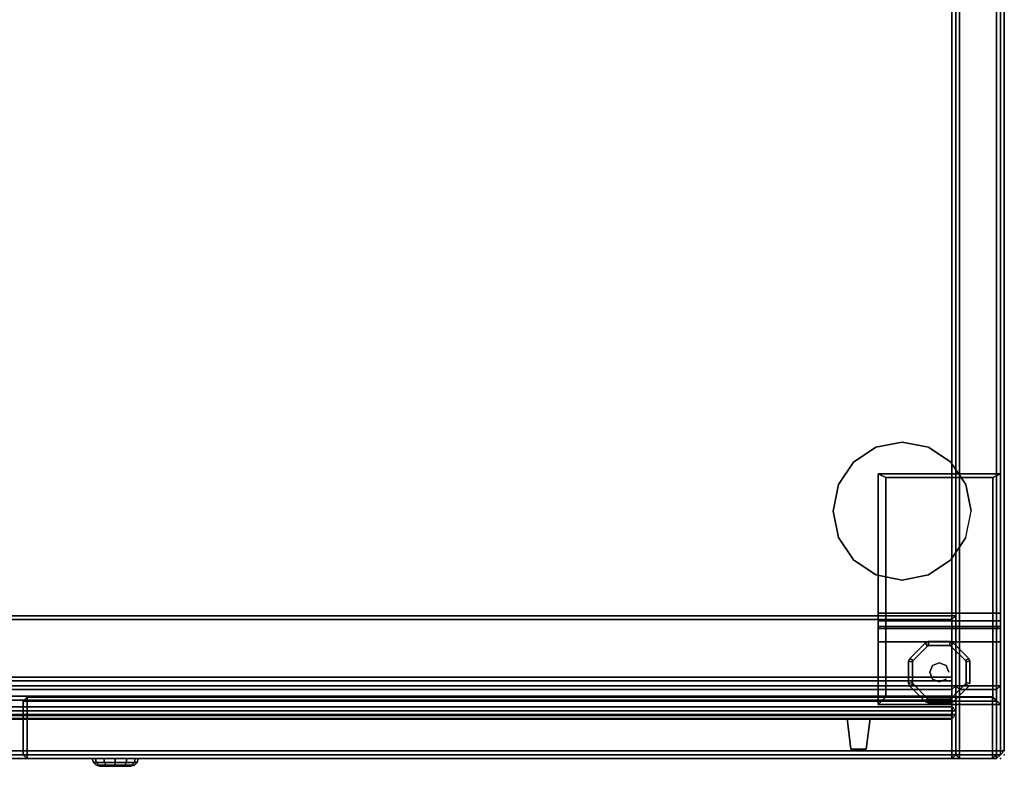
# Model space of a CAD drawing. Header units: inches. Extents: x -36 to 502, y -215 to 67.
# Tile 253 of 256: x 436 to 452, y 7 to 19. Entities that reach past the tile are written whole.
import ezdxf

# ---------------------------------------------------------------- set-up
doc = ezdxf.new("R2010")
doc.units = ezdxf.units.IN
doc.header["$MEASUREMENT"] = 0
for name, color, linetype in [('A-FURN-3-CRED', 33, 'Continuous'), ('A-FURN-3-CRED-DOOR', 35, 'Continuous'), ('A-FURN-3-CRED-GLIDE', 253, 'Continuous'), ('A-FURN-3-CRED-LOCK', 7, 'Continuous'), ('A-FURN-3-CRED-SURFACE-EDGE', 39, 'Continuous'), ('A-FURN-3-CRED-SURFACE-TOP', 37, 'Continuous'), ('A-FURN-3-CRED-UPPER', 33, 'Continuous'), ('A-FURN-3-CRED-UPPER-DOOR-GLASS', 254, 'Continuous'), ('A-FURN-3-CRED-UPPER-DOOR-GLASS-HATCH', 5, 'Continuous'), ('A-FURN-3-CRED-UPPER-DOOR-HANDLE', 252, 'Continuous'), ('A-FURN-3-CRED-UPPER-DOOR-SLIDE', 253, 'Continuous'), ('A-FURN-3-CRED-UPPER-SHELF', 33, 'Continuous'), ('A-FURN-3-NODE', 7, 'Continuous')]:
    doc.layers.add(name, color=color, linetype=linetype)

# ---------------------------------------------------------------- blocks, each defined once
blk = doc.blocks.new('GACJ-2048-LJS-3D-3')
at = {"layer": 'A-FURN-3-CRED-SURFACE-EDGE'}
for points in [[(47.9075, -0.0625, 19), (47.9075, -19.6175, 19), (47.97, -19.6175, 18.9375), (47.97, -0.0625, 18.9375)], [(47.9075, -0.0625, 17.8125), (47.97, -0.0625, 17.875), (47.97, -19.6175, 17.875), (47.9075, -19.6175, 17.8125)], [(47.97, -0.0625, 18.9375), (47.97, -19.6175, 18.9375), (47.97, -19.6175, 17.875), (47.97, -0.0625, 17.875)], [(47.9075, -19.68, 18.9375), (47.9075, -19.6175, 19), (0.0625, -19.6175, 19), (0.0625, -19.68, 18.9375)], [(0.0625, -19.68, 17.875), (0.0625, -19.6175, 17.8125), (47.9075, -19.6175, 17.8125), (47.9075, -19.68, 17.875)], [(0.0625, -19.68, 17.875), (47.9075, -19.68, 17.875), (47.9075, -19.68, 18.9375), (0.0625, -19.68, 18.9375)], [(47.97, -19.6175, 17.875), (47.97, -19.6175, 18.9375), (47.9075, -19.68, 18.9375), (47.9075, -19.68, 17.875)], [(47.97, -19.6175, 17.875), (47.9075, -19.68, 17.875), (47.9075, -19.6175, 17.8125), (47.97, -19.6175, 17.875)], [(47.9075, -19.68, 18.9375), (47.97, -19.6175, 18.9375), (47.9075, -19.6175, 19), (47.9075, -19.68, 18.9375)]]:
    blk.add_3dface(points, dxfattribs=at)
at = {"layer": 'A-FURN-3-CRED-SURFACE-TOP'}
for points in [[(47.9075, -19.6175, 19), (47.9075, -0.0625, 19), (0.0625, -0.0625, 19), (0.0625, -19.6175, 19)], [(0.0625, -19.6175, 17.8125), (0.0625, -0.0625, 17.8125), (47.9075, -0.0625, 17.8125), (47.9075, -19.6175, 17.8125)]]:
    blk.add_3dface(points, dxfattribs=at)
at = {"layer": 'A-FURN-3-NODE'}
blk.add_point((47.97, -19.68), dxfattribs=at)
blk = doc.blocks.new('GAC2-2048-LGSNAG6-3D-3')
at = {"layer": 'A-FURN-3-CRED'}
for points, invisible_edges in [([(0.791, -0.062, 3.024), (0.791, -18.493, 3.024), (47.179, -18.493, 3.024), (47.179, -0.062, 3.024)], 7), ([(47.179, -18.493, 2.296), (0.791, -18.493, 2.296), (0.791, -0.062, 2.296), (47.179, -0.062, 2.296)], 11)]:
    blk.add_3dface(points, dxfattribs=dict(at, invisible_edges=invisible_edges))
for points in [[(0.791, -0.062, 17.579), (0.791, -18.493, 17.579), (47.179, -18.493, 17.579), (47.179, -0.062, 17.579)], [(47.179, -0.062, 16.835), (47.179, -18.493, 16.835), (0.791, -18.493, 16.835), (0.791, -0.062, 16.835)], [(47.179, -0.062, 17.579), (47.179, -18.493, 17.579), (47.242, -18.493, 17.516), (47.242, -0.062, 17.516)], [(47.179, -0.062, 16.835), (47.242, -0.062, 16.897), (47.242, -18.493, 16.897), (47.179, -18.493, 16.835)], [(47.179, -0.062, 3.024), (47.179, -18.493, 3.024), (47.242, -18.493, 2.962), (47.242, -0.062, 2.962)], [(47.179, -0.062, 2.296), (47.242, -0.062, 2.359), (47.242, -18.493, 2.359), (47.179, -18.493, 2.296)], [(47.242, -18.493, 17.516), (47.304, -18.493, 17.579), (47.304, -0.062, 17.579), (47.242, -0.062, 17.516)], [(47.242, -18.493, 2.359), (47.242, -0.062, 2.359), (47.304, -0.062, 2.296), (47.304, -18.493, 2.296)], [(47.242, -0.062, 17.516), (47.242, -18.493, 17.516), (47.242, -18.493, 16.897), (47.242, -0.062, 16.897)], [(47.242, -0.062, 2.962), (47.242, -18.493, 2.962), (47.242, -18.493, 2.359), (47.242, -0.062, 2.359)], [(47.242, -18.493, 2.359), (47.242, -18.493, 17.516), (47.242, -0.062, 17.516), (47.242, -0.062, 2.359)], [(47.907, -18.493, 17.579), (47.907, -0.062, 17.579), (47.304, -0.062, 17.579), (47.304, -18.493, 17.579)], [(47.304, -18.493, 2.296), (47.304, -0.062, 2.296), (47.907, -0.062, 2.296), (47.907, -18.493, 2.296)], [(47.97, -18.493, 17.516), (47.97, -0.062, 17.516), (47.907, -0.062, 17.579), (47.907, -18.493, 17.579)], [(47.97, -18.493, 2.359), (47.907, -18.493, 2.296), (47.907, -0.062, 2.296), (47.97, -0.062, 2.359)], [(47.97, -0.062, 17.516), (47.97, -18.493, 17.516), (47.97, -18.493, 2.359), (47.97, -0.062, 2.359)], [(47.179, -18.555, 17.516), (47.179, -18.493, 17.579), (0.791, -18.493, 17.579), (0.791, -18.555, 17.516)], [(0.791, -18.555, 16.897), (0.791, -18.493, 16.835), (47.179, -18.493, 16.835), (47.179, -18.555, 16.897)], [(47.179, -18.555, 2.962), (47.179, -18.493, 3.024), (0.791, -18.493, 3.024), (0.791, -18.555, 2.962)], [(0.791, -18.555, 2.359), (0.791, -18.493, 2.296), (47.179, -18.493, 2.296), (47.179, -18.555, 2.359)], [(0.791, -18.555, 16.897), (47.179, -18.555, 16.897), (47.179, -18.555, 17.516), (0.791, -18.555, 17.516)], [(0.791, -18.555, 2.359), (47.179, -18.555, 2.359), (47.179, -18.555, 2.962), (0.791, -18.555, 2.962)], [(47.242, -18.493, 16.897), (47.242, -18.493, 17.516), (47.179, -18.555, 17.516), (47.179, -18.555, 16.897)], [(47.242, -18.493, 16.897), (47.179, -18.555, 16.897), (47.179, -18.493, 16.835), (47.242, -18.493, 16.897)], [(47.179, -18.555, 17.516), (47.242, -18.493, 17.516), (47.179, -18.493, 17.579), (47.179, -18.555, 17.516)], [(47.242, -18.493, 2.359), (47.242, -18.493, 2.962), (47.179, -18.555, 2.962), (47.179, -18.555, 2.359)], [(47.242, -18.493, 2.359), (47.179, -18.555, 2.359), (47.179, -18.493, 2.296), (47.242, -18.493, 2.359)], [(47.179, -18.555, 2.962), (47.242, -18.493, 2.962), (47.179, -18.493, 3.024), (47.179, -18.555, 2.962)], [(47.304, -18.555, 17.516), (47.242, -18.493, 17.516), (47.242, -18.493, 2.359), (47.304, -18.555, 2.359)], [(47.304, -18.555, 17.516), (47.304, -18.493, 17.579), (47.242, -18.493, 17.516), (47.304, -18.555, 17.516)], [(47.304, -18.493, 2.296), (47.304, -18.555, 2.359), (47.242, -18.493, 2.359), (47.304, -18.493, 2.296)], [(47.907, -18.493, 17.579), (47.304, -18.493, 17.579), (47.304, -18.555, 17.516), (47.907, -18.555, 17.516)], [(47.304, -18.493, 2.296), (47.907, -18.493, 2.296), (47.907, -18.555, 2.359), (47.304, -18.555, 2.359)], [(47.907, -18.555, 2.359), (47.907, -18.555, 17.516), (47.304, -18.555, 17.516), (47.304, -18.555, 2.359)], [(47.907, -18.555, 2.359), (47.97, -18.493, 2.359), (47.97, -18.493, 17.516), (47.907, -18.555, 17.516)], [(47.907, -18.493, 17.579), (47.907, -18.555, 17.516), (47.97, -18.493, 17.516), (47.907, -18.493, 17.579)], [(47.907, -18.555, 2.359), (47.907, -18.493, 2.296), (47.97, -18.493, 2.359), (47.907, -18.555, 2.359)]]:
    blk.add_3dface(points, dxfattribs=at)
at = {"layer": 'A-FURN-3-CRED-DOOR'}
for points in [[(32.039, -18.743, 17.516), (32.101, -18.68, 17.516), (32.101, -18.68, 2.359), (32.039, -18.743, 2.359)], [(32.039, -18.743, 17.516), (32.101, -18.743, 17.579), (32.101, -18.68, 17.516), (32.039, -18.743, 17.516)], [(32.101, -18.743, 2.296), (32.039, -18.743, 2.359), (32.101, -18.68, 2.359), (32.101, -18.743, 2.296)], [(32.039, -19.618, 2.359), (32.039, -19.618, 17.516), (32.039, -18.743, 17.516), (32.039, -18.743, 2.359)], [(32.101, -19.618, 17.579), (32.101, -18.743, 17.579), (32.039, -18.743, 17.516), (32.039, -19.618, 17.516)], [(32.101, -18.743, 2.296), (32.101, -19.618, 2.296), (32.039, -19.618, 2.359), (32.039, -18.743, 2.359)], [(32.101, -18.68, 17.516), (32.101, -18.743, 17.579), (47.84, -18.743, 17.579), (47.84, -18.68, 17.516)], [(32.101, -18.68, 2.359), (47.84, -18.68, 2.359), (47.84, -18.743, 2.296), (32.101, -18.743, 2.296)], [(32.101, -18.68, 2.359), (32.101, -18.68, 17.516), (47.84, -18.68, 17.516), (47.84, -18.68, 2.359)], [(32.101, -18.743, 2.296), (47.84, -18.743, 2.296), (47.84, -19.618, 2.296), (32.101, -19.618, 2.296)], [(32.101, -19.618, 17.579), (47.84, -19.618, 17.579), (47.84, -18.743, 17.579), (32.101, -18.743, 17.579)], [(47.903, -18.743, 2.359), (47.84, -18.68, 2.359), (47.84, -18.68, 17.516), (47.903, -18.743, 17.516)], [(47.84, -18.743, 17.579), (47.903, -18.743, 17.516), (47.84, -18.68, 17.516), (47.84, -18.743, 17.579)], [(47.903, -18.743, 2.359), (47.84, -18.743, 2.296), (47.84, -18.68, 2.359), (47.903, -18.743, 2.359)], [(47.84, -18.743, 17.579), (47.84, -19.618, 17.579), (47.903, -19.618, 17.516), (47.903, -18.743, 17.516)], [(47.84, -19.618, 2.296), (47.84, -18.743, 2.296), (47.903, -18.743, 2.359), (47.903, -19.618, 2.359)], [(47.903, -18.743, 2.359), (47.903, -18.743, 17.516), (47.903, -19.618, 17.516), (47.903, -19.618, 2.359)], [(32.039, -19.618, 2.359), (32.101, -19.68, 2.359), (32.101, -19.68, 17.516), (32.039, -19.618, 17.516)], [(32.101, -19.618, 17.579), (32.039, -19.618, 17.516), (32.101, -19.68, 17.516), (32.101, -19.618, 17.579)], [(32.039, -19.618, 2.359), (32.101, -19.618, 2.296), (32.101, -19.68, 2.359), (32.039, -19.618, 2.359)], [(32.101, -19.68, 2.359), (32.101, -19.618, 2.296), (47.84, -19.618, 2.296), (47.84, -19.68, 2.359)], [(32.101, -19.68, 17.516), (47.84, -19.68, 17.516), (47.84, -19.618, 17.579), (32.101, -19.618, 17.579)], [(47.84, -19.68, 17.516), (32.101, -19.68, 17.516), (32.101, -19.68, 2.359), (47.84, -19.68, 2.359)], [(47.903, -19.618, 17.516), (47.84, -19.68, 17.516), (47.84, -19.68, 2.359), (47.903, -19.618, 2.359)], [(47.903, -19.618, 17.516), (47.84, -19.618, 17.579), (47.84, -19.68, 17.516), (47.903, -19.618, 17.516)], [(47.84, -19.618, 2.296), (47.903, -19.618, 2.359), (47.84, -19.68, 2.359), (47.84, -19.618, 2.296)]]:
    blk.add_3dface(points, dxfattribs=at)
at = {"layer": 'A-FURN-3-CRED-GLIDE'}
for points, invisible_edges in [([(45.937, -14.607, 33.812), (45.572, -14.851, 33.812), (47.163, -14.851, 33.812), (46.798, -14.607, 33.812)], 10), ([(46.368, -14.522, 33.812), (45.937, -14.607, 33.812), (46.798, -14.607, 33.812)], 2), ([(45.572, -14.851, 33.812), (45.328, -15.216, 33.812), (47.407, -15.216, 33.812), (47.163, -14.851, 33.812)], 10), ([(45.974, -18.796, 2.17), (45.974, -15.04, 2.17), (45.974, -15.04, 1.918), (45.974, -17.309, 1.918)], 8), ([(47.97, -18.796, 2.17), (47.97, -17.309, 1.918), (47.97, -15.04, 1.918), (47.97, -15.04, 2.17)], 1), ([(45.243, -15.647, 33.812), (47.493, -15.647, 33.812), (47.407, -15.216, 33.812), (45.328, -15.216, 33.812)], 5), ([(45.243, -15.647, 33.812), (45.328, -16.077, 33.812), (47.407, -16.077, 33.812), (47.493, -15.647, 33.812)], 10), ([(45.328, -16.077, 33.812), (45.572, -16.442, 33.812), (47.163, -16.442, 33.812), (47.407, -16.077, 33.812)], 10), ([(46.798, -16.686, 33.812), (47.163, -16.442, 33.812), (45.572, -16.442, 33.812), (45.937, -16.686, 33.812)], 10), ([(45.937, -16.686, 33.812), (46.368, -16.772, 33.812), (46.798, -16.686, 33.812)], 8), ([(45.974, -17.309, 1.918), (45.974, -17.434, 1.885), (45.974, -18.796, 2.17), (45.974, -17.309, 1.918)], 6), ([(47.97, -18.796, 2.17), (47.97, -17.434, 1.885), (47.97, -17.309, 1.918), (47.97, -18.796, 2.17)], 5), ([(45.974, -17.525, 1.793), (45.974, -18.796, 2.17), (45.974, -17.434, 1.885), (45.974, -17.525, 1.793)], 3), ([(47.97, -18.796, 2.17), (47.97, -17.525, 1.793), (47.97, -17.434, 1.885)], 9), ([(45.974, -17.525, 1.793), (45.974, -17.559, 1.668), (45.974, -18.796, 2.17), (45.974, -17.525, 1.793)], 6), ([(45.974, -17.777, 0.383), (45.974, -18.796, 0.383), (45.974, -18.796, 2.17), (45.974, -17.559, 1.668)], 4), ([(47.97, -18.796, 2.17), (47.97, -17.559, 1.668), (47.97, -17.525, 1.793)], 9), ([(47.97, -18.796, 0.383), (47.97, -17.777, 0.383), (47.97, -17.559, 1.668), (47.97, -18.796, 2.17)], 4), ([(46.544, -18.083), (46.782, -17.845), (47.162, -17.845), (47.4, -18.083)], 10), ([(47.162, -17.845, 0.313), (46.782, -17.845, 0.313), (46.544, -18.083, 0.313), (47.4, -18.083, 0.313)], 5), ([(47.141, -17.836), (47.162, -17.845), (46.782, -17.845), (46.804, -17.836)], 2), ([(46.782, -17.845, 0.313), (47.162, -17.845, 0.313), (47.141, -17.836, 0.313), (46.804, -17.836, 0.313)], 1), ([(47.4, -18.083), (47.409, -18.104), (46.535, -18.104), (46.544, -18.083)], 10), ([(46.535, -18.104, 0.313), (47.409, -18.104, 0.313), (47.4, -18.083, 0.313), (46.544, -18.083, 0.313)], 5), ([(46.535, -18.441), (46.535, -18.104), (47.409, -18.104), (47.409, -18.441)], 10), ([(47.409, -18.104, 0.313), (46.535, -18.104, 0.313), (46.535, -18.441, 0.313), (47.409, -18.441, 0.313)], 5), ([(47.409, -18.441), (47.4, -18.463), (46.544, -18.463), (46.535, -18.441)], 10), ([(46.544, -18.463, 0.313), (47.4, -18.463, 0.313), (47.409, -18.441, 0.313), (46.535, -18.441, 0.313)], 5), ([(46.782, -18.701), (46.544, -18.463), (47.4, -18.463), (47.162, -18.701)], 10), ([(47.4, -18.463, 0.313), (46.544, -18.463, 0.313), (46.782, -18.701, 0.313), (47.162, -18.701, 0.313)], 5), ([(47.162, -18.701), (47.141, -18.71), (46.804, -18.71), (46.782, -18.701)], 8), ([(46.804, -18.71, 0.313), (47.141, -18.71, 0.313), (47.162, -18.701, 0.313), (46.782, -18.701, 0.313)], 4)]:
    blk.add_3dface(points, dxfattribs=dict(at, invisible_edges=invisible_edges))
for points in [[(45.974, -17.309, 1.918), (45.974, -15.04, 1.918), (47.97, -15.04, 1.918), (47.97, -17.309, 1.918)], [(45.974, -15.04, 1.918), (45.974, -15.04, 2.17), (47.97, -15.04, 2.17), (47.97, -15.04, 1.918)], [(45.974, -15.04, 2.17), (46.099, -15.102, 2.17), (47.845, -15.102, 2.17), (47.97, -15.04, 2.17)], [(46.099, -15.102, 2.17), (45.974, -15.04, 2.17), (45.974, -18.796, 2.17), (46.099, -18.671, 2.17)], [(47.97, -18.796, 2.17), (47.97, -15.04, 2.17), (47.845, -15.102, 2.17), (47.845, -18.671, 2.17)], [(46.099, -15.102, 2.17), (46.099, -15.102, 2.296), (47.845, -15.102, 2.296), (47.845, -15.102, 2.17)], [(46.099, -15.102, 2.296), (46.099, -15.102, 2.17), (46.099, -18.671, 2.17), (46.099, -18.671, 2.296)], [(46.099, -18.671, 2.296), (47.845, -18.671, 2.296), (47.845, -15.102, 2.296), (46.099, -15.102, 2.296)], [(47.845, -18.671, 2.17), (47.845, -15.102, 2.17), (47.845, -15.102, 2.296), (47.845, -18.671, 2.296)], [(45.974, -17.434, 1.885), (45.974, -17.309, 1.918), (47.97, -17.309, 1.918), (47.97, -17.434, 1.885)], [(45.974, -17.525, 1.793), (45.974, -17.434, 1.885), (47.97, -17.434, 1.885), (47.97, -17.525, 1.793)], [(45.974, -17.559, 1.668), (45.974, -17.525, 1.793), (47.97, -17.525, 1.793), (47.97, -17.559, 1.668)], [(45.974, -17.777, 0.383), (45.974, -17.559, 1.668), (47.97, -17.559, 1.668), (47.97, -17.777, 0.383)], [(45.974, -18.796, 0.383), (45.974, -17.777, 0.383), (47.97, -17.777, 0.383), (47.97, -18.796, 0.383)], [(46.099, -18.671, 2.17), (45.974, -18.796, 2.17), (47.97, -18.796, 2.17), (47.845, -18.671, 2.17)], [(46.099, -18.671, 2.17), (47.845, -18.671, 2.17), (47.845, -18.671, 2.296), (46.099, -18.671, 2.296)], [(45.974, -18.796, 2.17), (45.974, -18.796, 0.383), (47.97, -18.796, 0.383), (47.97, -18.796, 2.17)]]:
    blk.add_3dface(points, dxfattribs=at)
at = {"layer": 'A-FURN-3-CRED-UPPER'}
for points in [[(47.179, -0.078, 17.829), (47.179, -19.618, 17.829), (0.791, -19.618, 17.829), (0.791, -0.078, 17.829)], [(0.791, -19.618, 33.562), (47.179, -19.618, 33.562), (47.179, -0.078, 33.562), (0.791, -0.078, 33.562)], [(47.179, -0.078, 18.557), (47.179, -19.618, 18.557), (47.242, -19.618, 18.495), (47.242, -0.078, 18.495)], [(47.179, -0.078, 17.829), (47.242, -0.078, 17.891), (47.242, -19.618, 17.891), (47.179, -19.618, 17.829)], [(47.242, -19.618, 32.881), (47.179, -19.618, 32.818), (47.179, -0.078, 32.818), (47.242, -0.078, 32.881)], [(47.242, -19.618, 33.5), (47.242, -0.078, 33.5), (47.179, -0.078, 33.562), (47.179, -19.618, 33.562)], [(47.242, -19.618, 33.5), (47.304, -19.618, 33.563), (47.304, -0.062, 33.563), (47.242, -0.062, 33.5)], [(47.242, -0.062, 33.5), (47.242, -0.062, 17.891), (47.242, -19.618, 17.891), (47.242, -19.618, 33.5)], [(47.242, -0.062, 17.891), (47.304, -0.062, 17.829), (47.304, -19.618, 17.829), (47.242, -19.618, 17.891)], [(47.242, -0.078, 18.495), (47.242, -19.618, 18.495), (47.242, -19.618, 17.891), (47.242, -0.078, 17.891)], [(47.242, -19.618, 33.5), (47.242, -19.618, 32.881), (47.242, -0.078, 32.881), (47.242, -0.078, 33.5)], [(47.907, -19.618, 33.563), (47.907, -0.062, 33.563), (47.304, -0.062, 33.563), (47.304, -19.618, 33.563)], [(47.304, -19.618, 17.829), (47.304, -0.062, 17.829), (47.907, -0.062, 17.829), (47.907, -19.618, 17.829)], [(47.97, -19.618, 33.5), (47.97, -0.062, 33.5), (47.907, -0.062, 33.563), (47.907, -19.618, 33.563)], [(47.97, -19.618, 17.891), (47.907, -19.618, 17.829), (47.907, -0.062, 17.829), (47.97, -0.062, 17.891)], [(47.97, -0.062, 33.5), (47.97, -19.618, 33.5), (47.97, -19.618, 17.891), (47.97, -0.062, 17.891)], [(47.179, -19.618, 17.829), (47.179, -19.68, 17.891), (0.791, -19.68, 17.891), (0.791, -19.618, 17.829)], [(47.179, -19.68, 18.495), (47.179, -19.618, 18.557), (0.791, -19.618, 18.557), (0.791, -19.68, 18.495)], [(0.791, -19.68, 33.5), (47.179, -19.68, 33.5), (47.179, -19.618, 33.562), (0.791, -19.618, 33.562)], [(0.791, -19.618, 32.818), (47.179, -19.618, 32.818), (47.179, -19.68, 32.881), (0.791, -19.68, 32.881)], [(0.791, -19.68, 18.495), (0.791, -19.68, 17.891), (47.179, -19.68, 17.891), (47.179, -19.68, 18.495)], [(47.179, -19.68, 33.5), (0.791, -19.68, 33.5), (0.791, -19.68, 32.881), (47.179, -19.68, 32.881)], [(47.242, -19.618, 17.891), (47.242, -19.618, 18.495), (47.179, -19.68, 18.495), (47.179, -19.68, 17.891)], [(47.242, -19.618, 17.891), (47.179, -19.68, 17.891), (47.179, -19.618, 17.829), (47.242, -19.618, 17.891)], [(47.179, -19.68, 18.495), (47.242, -19.618, 18.495), (47.179, -19.618, 18.557), (47.179, -19.68, 18.495)], [(47.179, -19.68, 32.881), (47.242, -19.618, 32.881), (47.242, -19.618, 33.5), (47.179, -19.68, 33.5)], [(47.179, -19.618, 33.562), (47.179, -19.68, 33.5), (47.242, -19.618, 33.5)], [(47.179, -19.618, 32.818), (47.242, -19.618, 32.881), (47.179, -19.68, 32.881)], [(47.304, -19.68, 33.5), (47.242, -19.618, 33.5), (47.242, -19.618, 17.891), (47.304, -19.68, 17.891)], [(47.304, -19.68, 33.5), (47.304, -19.618, 33.563), (47.242, -19.618, 33.5), (47.304, -19.68, 33.5)], [(47.304, -19.618, 17.829), (47.304, -19.68, 17.891), (47.242, -19.618, 17.891), (47.304, -19.618, 17.829)], [(47.907, -19.618, 33.563), (47.304, -19.618, 33.563), (47.304, -19.68, 33.5), (47.907, -19.68, 33.5)], [(47.304, -19.618, 17.829), (47.907, -19.618, 17.829), (47.907, -19.68, 17.891), (47.304, -19.68, 17.891)], [(47.907, -19.68, 17.891), (47.907, -19.68, 33.5), (47.304, -19.68, 33.5), (47.304, -19.68, 17.891)], [(47.907, -19.68, 17.891), (47.97, -19.618, 17.891), (47.97, -19.618, 33.5), (47.907, -19.68, 33.5)], [(47.907, -19.618, 33.563), (47.907, -19.68, 33.5), (47.97, -19.618, 33.5), (47.907, -19.618, 33.563)], [(47.907, -19.68, 17.891), (47.907, -19.618, 17.829), (47.97, -19.618, 17.891), (47.907, -19.68, 17.891)]]:
    blk.add_3dface(points, dxfattribs=at)
for points, invisible_edges in [([(47.179, -18.351, 18.557), (47.179, -0.078, 18.557), (0.791, -0.078, 18.557), (0.791, -18.351, 18.557)], 5), ([(0.791, -0.078, 32.818), (47.179, -0.078, 32.818), (47.179, -18.351, 32.818), (0.791, -18.351, 32.818)], 10), ([(47.179, -18.351, 18.557), (47.179, -19.618, 18.557), (47.179, -0.078, 18.557)], 9), ([(47.179, -0.078, 32.818), (47.179, -19.618, 32.818), (47.179, -18.351, 32.818), (47.179, -0.078, 32.818)], 6), ([(47.179, -19.039, 18.557), (47.179, -19.618, 18.557), (47.179, -18.351, 18.557)], 3), ([(47.179, -18.351, 32.818), (47.179, -19.618, 32.818), (47.179, -19.039, 32.818), (47.179, -18.351, 32.818)], 3), ([(0.791, -19.039, 18.557), (0.791, -19.618, 18.557), (47.179, -19.618, 18.557), (47.179, -19.039, 18.557)], 5), ([(47.179, -19.618, 32.818), (0.791, -19.618, 32.818), (0.791, -19.039, 32.818), (47.179, -19.039, 32.818)], 10)]:
    blk.add_3dface(points, dxfattribs=dict(at, invisible_edges=invisible_edges))
at = {"layer": 'A-FURN-3-CRED-UPPER-DOOR-GLASS'}
for points in [[(23.455, -18.838, 18.488), (47.18, -18.838, 18.488), (47.18, -18.9, 18.426), (23.455, -18.9, 18.426)], [(23.455, -18.838, 32.926), (23.455, -18.9, 32.988), (47.18, -18.9, 32.988), (47.18, -18.838, 32.926)], [(23.455, -18.963, 32.988), (47.18, -18.963, 32.988), (47.18, -18.9, 32.988), (23.455, -18.9, 32.988)], [(23.455, -18.9, 18.426), (47.18, -18.9, 18.426), (47.18, -18.963, 18.426), (23.455, -18.963, 18.426)], [(47.242, -18.9, 18.488), (47.18, -18.9, 18.426), (47.18, -18.838, 18.488), (47.242, -18.9, 18.488)], [(47.242, -18.9, 18.488), (47.18, -18.838, 18.488), (47.18, -18.838, 32.926), (47.242, -18.9, 32.926)], [(47.18, -18.9, 32.988), (47.242, -18.9, 32.926), (47.18, -18.838, 32.926), (47.18, -18.9, 32.988)], [(47.18, -18.9, 32.988), (47.18, -18.963, 32.988), (47.242, -18.963, 32.926), (47.242, -18.9, 32.926)], [(47.18, -18.963, 18.426), (47.18, -18.9, 18.426), (47.242, -18.9, 18.488), (47.242, -18.963, 18.488)], [(47.242, -18.9, 18.488), (47.242, -18.9, 32.926), (47.242, -18.963, 32.926), (47.242, -18.963, 18.488)], [(23.455, -19.025, 18.488), (23.455, -18.963, 18.426), (47.18, -18.963, 18.426), (47.18, -19.025, 18.488)], [(23.455, -19.025, 32.926), (47.18, -19.025, 32.926), (47.18, -18.963, 32.988), (23.455, -18.963, 32.988)], [(47.18, -19.025, 32.926), (23.455, -19.025, 32.926), (23.455, -19.025, 18.488), (47.18, -19.025, 18.488)], [(47.242, -18.963, 32.926), (47.18, -19.025, 32.926), (47.18, -19.025, 18.488), (47.242, -18.963, 18.488)], [(47.242, -18.963, 32.926), (47.18, -18.963, 32.988), (47.18, -19.025, 32.926), (47.242, -18.963, 32.926)], [(47.18, -18.963, 18.426), (47.242, -18.963, 18.488), (47.18, -19.025, 18.488), (47.18, -18.963, 18.426)]]:
    blk.add_3dface(points, dxfattribs=at)
at = {"layer": 'A-FURN-3-CRED-UPPER-DOOR-GLASS-HATCH', "extrusion": (0, -1, 2e-16)}
for p, q in [((36.853, -19.025, 28.488), (33.648, -19.025, 23.091)), ((35.484, -19.025, 28.252), (33.981, -19.025, 25.723)), ((35.017, -19.025, 23.328), (36.519, -19.025, 25.857))]:
    blk.add_line(p, q, dxfattribs=at)
at = {"layer": 'A-FURN-3-CRED-UPPER-DOOR-HANDLE', "elevation": 31.707}
blk.add_lwpolyline([(45.782, -19.525), (45.532, -19.525), (45.47, -19.025), (45.845, -19.025)], close=True, dxfattribs=at)
at = {"layer": 'A-FURN-3-CRED-UPPER-DOOR-HANDLE'}
for points in [[(45.47, -19.025, 31.707), (45.532, -19.525, 31.707), (45.782, -19.525, 31.707), (45.845, -19.025, 31.707)], [(45.782, -19.525, 19.707), (45.532, -19.525, 19.707), (45.47, -19.025, 19.707), (45.845, -19.025, 19.707)]]:
    blk.add_3dface(points, dxfattribs=at)
at = {"layer": 'A-FURN-3-CRED-UPPER-DOOR-SLIDE'}
for points in [[(0.791, -18.351, 18.557), (0.791, -18.414, 18.557), (47.179, -18.414, 18.557), (47.179, -18.351, 18.557)], [(47.179, -18.414, 32.818), (0.791, -18.414, 32.818), (0.791, -18.351, 32.818), (47.179, -18.351, 32.818)], [(47.179, -18.414, 18.307), (47.179, -18.414, 18.557), (0.791, -18.414, 18.557), (0.791, -18.414, 18.307)], [(47.179, -18.664, 18.307), (47.179, -18.414, 18.307), (0.791, -18.414, 18.307), (0.791, -18.664, 18.307)], [(0.791, -18.414, 32.818), (47.179, -18.414, 32.818), (47.179, -18.414, 33.068), (0.791, -18.414, 33.068)], [(0.791, -18.414, 33.068), (47.179, -18.414, 33.068), (47.179, -18.664, 33.068), (0.791, -18.664, 33.068)], [(47.179, -18.414, 18.557), (47.179, -18.414, 18.307), (47.179, -18.664, 18.307), (47.179, -18.664, 18.557)], [(47.179, -18.664, 33.068), (47.179, -18.414, 33.068), (47.179, -18.414, 32.818), (47.179, -18.664, 32.818)], [(0.791, -18.664, 18.307), (0.791, -18.664, 18.557), (47.179, -18.664, 18.557), (47.179, -18.664, 18.307)], [(0.791, -18.664, 18.557), (0.791, -18.726, 18.557), (47.179, -18.726, 18.557), (47.179, -18.664, 18.557)], [(47.179, -18.664, 32.818), (0.791, -18.664, 32.818), (0.791, -18.664, 33.068), (47.179, -18.664, 33.068)], [(47.179, -18.726, 32.818), (0.791, -18.726, 32.818), (0.791, -18.664, 32.818), (47.179, -18.664, 32.818)], [(47.179, -18.726, 18.307), (47.179, -18.726, 18.557), (0.791, -18.726, 18.557), (0.791, -18.726, 18.307)], [(0.791, -18.726, 32.818), (47.179, -18.726, 32.818), (47.179, -18.726, 33.068), (0.791, -18.726, 33.068)], [(47.179, -18.726, 18.557), (47.179, -18.726, 18.307), (47.179, -18.976, 18.307), (47.179, -18.976, 18.557)], [(47.179, -18.976, 33.068), (47.179, -18.726, 33.068), (47.179, -18.726, 32.818), (47.179, -18.976, 32.818)], [(0.791, -18.976, 18.307), (0.791, -18.976, 18.557), (47.179, -18.976, 18.557), (47.179, -18.976, 18.307)], [(0.791, -18.976, 18.557), (0.791, -19.039, 18.557), (47.179, -19.039, 18.557), (47.179, -18.976, 18.557)], [(47.179, -18.976, 32.818), (0.791, -18.976, 32.818), (0.791, -18.976, 33.068), (47.179, -18.976, 33.068)], [(47.179, -19.039, 32.818), (0.791, -19.039, 32.818), (0.791, -18.976, 32.818), (47.179, -18.976, 32.818)]]:
    blk.add_3dface(points, dxfattribs=at)
at = {"layer": 'A-FURN-3-CRED-UPPER-SHELF'}
for points in [[(24.412, -1.945, 26.044), (24.412, -17.352, 26.044), (47.179, -17.352, 26.044), (47.179, -1.945, 26.044)], [(24.412, -1.945, 25.316), (47.179, -1.945, 25.316), (47.179, -17.352, 25.316), (24.412, -17.352, 25.316)], [(47.179, -17.352, 26.044), (47.242, -17.352, 25.982), (47.242, -1.945, 25.982), (47.179, -1.945, 26.044)], [(47.179, -1.945, 25.316), (47.242, -1.945, 25.378), (47.242, -17.352, 25.378), (47.179, -17.352, 25.316)], [(47.242, -17.352, 25.378), (47.242, -1.945, 25.378), (47.242, -1.945, 25.982), (47.242, -17.352, 25.982)], [(24.412, -17.415, 25.378), (24.412, -17.352, 25.316), (47.179, -17.352, 25.316), (47.179, -17.415, 25.378)], [(47.179, -17.415, 25.982), (47.179, -17.352, 26.044), (24.412, -17.352, 26.044), (24.412, -17.415, 25.982)], [(47.179, -17.415, 25.982), (24.412, -17.415, 25.982), (24.412, -17.415, 25.378), (47.179, -17.415, 25.378)], [(47.242, -17.352, 25.378), (47.242, -17.352, 25.982), (47.179, -17.415, 25.982), (47.179, -17.415, 25.378)], [(47.242, -17.352, 25.378), (47.179, -17.415, 25.378), (47.179, -17.352, 25.316), (47.242, -17.352, 25.378)], [(47.179, -17.415, 25.982), (47.242, -17.352, 25.982), (47.179, -17.352, 26.044), (47.179, -17.415, 25.982)]]:
    blk.add_3dface(points, dxfattribs=at)
at = {"layer": 'A-FURN-3-NODE'}
blk.add_point((47.97, -19.68), dxfattribs=at)
at = {"layer": 'A-FURN-3-CRED-GLIDE'}
mesh = blk.add_polymesh((2, 16), dxfattribs=dict(at, n_close=True))
for k, corner in enumerate([(47.493, -15.647, 17.579), (47.407, -15.216, 17.579), (47.163, -14.851, 17.579), (46.798, -14.607, 17.579), (46.368, -14.522, 17.579), (45.937, -14.607, 17.579), (45.572, -14.851, 17.579), (45.328, -15.216, 17.579), (45.243, -15.647, 17.579), (45.328, -16.077, 17.579), (45.572, -16.442, 17.579), (45.937, -16.686, 17.579), (46.368, -16.772, 17.579), (46.798, -16.686, 17.579), (47.163, -16.442, 17.579), (47.407, -16.077, 17.579), (47.493, -15.647, 17.829), (47.407, -15.216, 17.829), (47.163, -14.851, 17.829), (46.798, -14.607, 17.829), (46.368, -14.522, 17.829), (45.937, -14.607, 17.829), (45.572, -14.851, 17.829), (45.328, -15.216, 17.829), (45.243, -15.647, 17.829), (45.328, -16.077, 17.829), (45.572, -16.442, 17.829), (45.937, -16.686, 17.829), (46.368, -16.772, 17.829), (46.798, -16.686, 17.829), (47.163, -16.442, 17.829), (47.407, -16.077, 17.829)]):
    mesh.set_mesh_vertex(divmod(k, 16), corner)
mesh = blk.add_polymesh((2, 16), dxfattribs=dict(at, n_close=True))
for k, corner in enumerate([(47.493, -15.647, 33.562), (47.407, -15.216, 33.562), (47.163, -14.851, 33.562), (46.798, -14.607, 33.562), (46.368, -14.522, 33.562), (45.937, -14.607, 33.562), (45.572, -14.851, 33.562), (45.328, -15.216, 33.562), (45.243, -15.647, 33.562), (45.328, -16.077, 33.562), (45.572, -16.442, 33.562), (45.937, -16.686, 33.562), (46.368, -16.772, 33.562), (46.798, -16.686, 33.562), (47.163, -16.442, 33.562), (47.407, -16.077, 33.562), (47.493, -15.647, 33.812), (47.407, -15.216, 33.812), (47.163, -14.851, 33.812), (46.798, -14.607, 33.812), (46.368, -14.522, 33.812), (45.937, -14.607, 33.812), (45.572, -14.851, 33.812), (45.328, -15.216, 33.812), (45.243, -15.647, 33.812), (45.328, -16.077, 33.812), (45.572, -16.442, 33.812), (45.937, -16.686, 33.812), (46.368, -16.772, 33.812), (46.798, -16.686, 33.812), (47.163, -16.442, 33.812), (47.407, -16.077, 33.812)]):
    mesh.set_mesh_vertex(divmod(k, 16), corner)
mesh = blk.add_polymesh((2, 16), dxfattribs=dict(at, n_close=True))
for k, corner in enumerate([(47.454, -18.499, 0.063), (47.198, -18.755, 0.063), (47.153, -18.773, 0.063), (46.791, -18.773, 0.063), (46.747, -18.755, 0.063), (46.491, -18.499, 0.063), (46.472, -18.454, 0.063), (46.472, -18.092, 0.063), (46.491, -18.047, 0.063), (46.747, -17.791, 0.063), (46.791, -17.773, 0.063), (47.153, -17.773, 0.063), (47.198, -17.791, 0.063), (47.454, -18.047, 0.063), (47.472, -18.092, 0.063), (47.472, -18.454, 0.063), (47.4, -18.463), (47.162, -18.701), (47.141, -18.71), (46.804, -18.71), (46.782, -18.701), (46.544, -18.463), (46.535, -18.441), (46.535, -18.104), (46.544, -18.083), (46.782, -17.845), (46.804, -17.836), (47.141, -17.836), (47.162, -17.845), (47.4, -18.083), (47.409, -18.104), (47.409, -18.441)]):
    mesh.set_mesh_vertex(divmod(k, 16), corner)
mesh = blk.add_polymesh((2, 16), dxfattribs=dict(at, n_close=True))
for k, corner in enumerate([(47.454, -18.499, 0.25), (47.198, -18.755, 0.25), (47.153, -18.773, 0.25), (46.791, -18.773, 0.25), (46.747, -18.755, 0.25), (46.491, -18.499, 0.25), (46.472, -18.454, 0.25), (46.472, -18.092, 0.25), (46.491, -18.047, 0.25), (46.747, -17.791, 0.25), (46.791, -17.773, 0.25), (47.153, -17.773, 0.25), (47.198, -17.791, 0.25), (47.454, -18.047, 0.25), (47.472, -18.092, 0.25), (47.472, -18.454, 0.25), (47.454, -18.499, 0.063), (47.198, -18.755, 0.063), (47.153, -18.773, 0.063), (46.791, -18.773, 0.063), (46.747, -18.755, 0.063), (46.491, -18.499, 0.063), (46.472, -18.454, 0.063), (46.472, -18.092, 0.063), (46.491, -18.047, 0.063), (46.747, -17.791, 0.063), (46.791, -17.773, 0.063), (47.153, -17.773, 0.063), (47.198, -17.791, 0.063), (47.454, -18.047, 0.063), (47.472, -18.092, 0.063), (47.472, -18.454, 0.063)]):
    mesh.set_mesh_vertex(divmod(k, 16), corner)
mesh = blk.add_polymesh((2, 16), dxfattribs=dict(at, n_close=True))
for k, corner in enumerate([(47.472, -18.454, 0.25), (47.472, -18.092, 0.25), (47.454, -18.047, 0.25), (47.198, -17.791, 0.25), (47.153, -17.773, 0.25), (46.791, -17.773, 0.25), (46.747, -17.791, 0.25), (46.491, -18.047, 0.25), (46.472, -18.092, 0.25), (46.472, -18.454, 0.25), (46.491, -18.499, 0.25), (46.747, -18.755, 0.25), (46.791, -18.773, 0.25), (47.153, -18.773, 0.25), (47.198, -18.755, 0.25), (47.454, -18.499, 0.25), (47.409, -18.441, 0.313), (47.409, -18.104, 0.313), (47.4, -18.083, 0.313), (47.162, -17.845, 0.313), (47.141, -17.836, 0.313), (46.804, -17.836, 0.313), (46.782, -17.845, 0.313), (46.544, -18.083, 0.313), (46.535, -18.104, 0.313), (46.535, -18.441, 0.313), (46.544, -18.463, 0.313), (46.782, -18.701, 0.313), (46.804, -18.71, 0.313), (47.141, -18.71, 0.313), (47.162, -18.701, 0.313), (47.4, -18.463, 0.313)]):
    mesh.set_mesh_vertex(divmod(k, 16), corner)
mesh = blk.add_polymesh((2, 8), dxfattribs=dict(at, n_close=True))
for k, corner in enumerate([(47.129, -18.273, 0.313), (47.083, -18.162, 0.313), (46.972, -18.117, 0.313), (46.862, -18.162, 0.313), (46.816, -18.273, 0.313), (46.862, -18.383, 0.313), (46.972, -18.429, 0.313), (47.083, -18.383, 0.313), (47.129, -18.273, 0.384), (47.083, -18.162, 0.384), (46.972, -18.117, 0.384), (46.862, -18.162, 0.384), (46.816, -18.273, 0.384), (46.862, -18.383, 0.384), (46.972, -18.429, 0.384), (47.083, -18.383, 0.384)]):
    mesh.set_mesh_vertex(divmod(k, 8), corner)
at = {"layer": 'A-FURN-3-CRED-LOCK'}
mesh = blk.add_polymesh((12, 5), dxfattribs=dict(at, m_close=True))
for k, corner in enumerate([(33.539, -19.68, 15.453), (33.539, -19.743, 15.437), (33.539, -19.788, 15.391), (33.539, -19.805, 15.328), (33.539, -19.805, 15.078), (33.726, -19.68, 15.403), (33.718, -19.743, 15.389), (33.695, -19.788, 15.349), (33.664, -19.805, 15.295), (33.539, -19.805, 15.078), (33.864, -19.68, 15.266), (33.849, -19.743, 15.257), (33.809, -19.788, 15.235), (33.755, -19.805, 15.203), (33.539, -19.805, 15.078), (33.914, -19.68, 15.078), (33.897, -19.743, 15.078), (33.851, -19.788, 15.078), (33.789, -19.805, 15.078), (33.539, -19.805, 15.078), (33.864, -19.68, 14.891), (33.849, -19.743, 14.899), (33.809, -19.788, 14.922), (33.755, -19.805, 14.953), (33.539, -19.805, 15.078), (33.726, -19.68, 14.754), (33.718, -19.743, 14.768), (33.695, -19.788, 14.808), (33.664, -19.805, 14.862), (33.539, -19.805, 15.078), (33.539, -19.68, 14.703), (33.539, -19.743, 14.72), (33.539, -19.788, 14.766), (33.539, -19.805, 14.828), (33.539, -19.805, 15.078), (33.351, -19.68, 14.754), (33.36, -19.743, 14.768), (33.383, -19.788, 14.808), (33.414, -19.805, 14.862), (33.539, -19.805, 15.078), (33.214, -19.68, 14.891), (33.229, -19.743, 14.899), (33.268, -19.788, 14.922), (33.322, -19.805, 14.953), (33.539, -19.805, 15.078), (33.164, -19.68, 15.078), (33.181, -19.743, 15.078), (33.226, -19.788, 15.078), (33.289, -19.805, 15.078), (33.539, -19.805, 15.078), (33.214, -19.68, 15.266), (33.229, -19.743, 15.257), (33.268, -19.788, 15.235), (33.322, -19.805, 15.203), (33.539, -19.805, 15.078), (33.351, -19.68, 15.403), (33.36, -19.743, 15.389), (33.383, -19.788, 15.349), (33.414, -19.805, 15.295), (33.539, -19.805, 15.078)]):
    mesh.set_mesh_vertex(divmod(k, 5), corner)
at = {"layer": 'A-FURN-3-CRED-UPPER-DOOR-HANDLE'}
mesh = blk.add_polymesh((2, 4), dxfattribs=dict(at, n_close=True))
for k, corner in enumerate([(45.532, -19.525, 31.707), (45.47, -19.025, 31.707), (45.845, -19.025, 31.707), (45.782, -19.525, 31.707), (45.532, -19.525, 19.707), (45.47, -19.025, 19.707), (45.845, -19.025, 19.707), (45.782, -19.525, 19.707)]):
    mesh.set_mesh_vertex(divmod(k, 4), corner)

msp = doc.modelspace()

# ---------------------------------------------------------------- block references
for name, p in [('GACJ-2048-LJS-3D-3', (403.874, 26.994, 15.625)), ('GAC2-2048-LGSNAG6-3D-3', (403.812, 26.931))]:
    msp.add_blockref(name, p)

doc.saveas('drawing.dxf')
